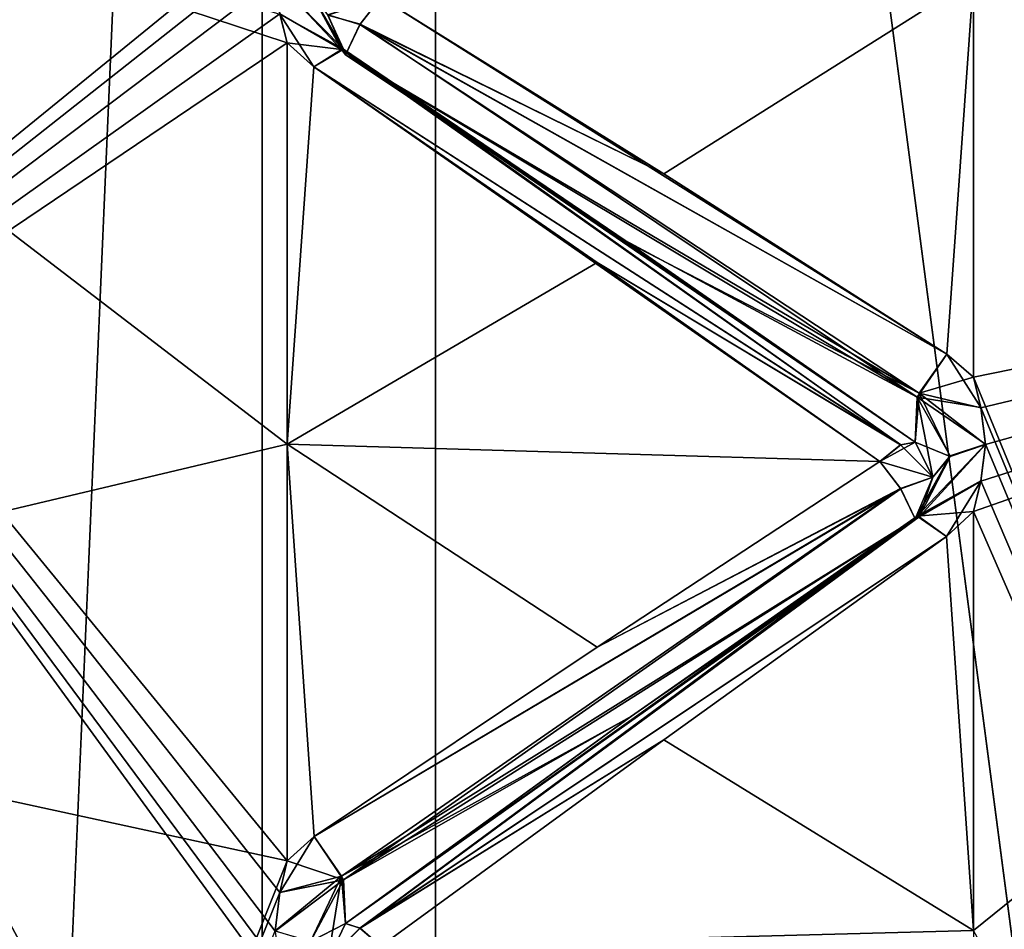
# Model space of a CAD drawing. Header units: inches. Extents: x -10 to 10, y -2.3 to 4.3.
# Tile 210 of 256: x -9.388 to -9.248, y -0.08 to 0.05. Entities that reach past the tile are written whole.
import ezdxf

# ---------------------------------------------------------------- set-up
doc = ezdxf.new("R2010")
doc.units = ezdxf.units.IN
doc.header["$LTSCALE"] = 65.185185
doc.header["$MEASUREMENT"] = 0
for name, color, linetype in [('8197', 7, 'CONTINUOUS'), ('8198', 7, 'CONTINUOUS'), ('8266', 7, 'CONTINUOUS'), ('8267', 7, 'CONTINUOUS'), ('8268', 7, 'CONTINUOUS'), ('8269', 7, 'CONTINUOUS'), ('8270', 7, 'CONTINUOUS'), ('8271', 7, 'CONTINUOUS'), ('8272', 7, 'CONTINUOUS'), ('8273', 7, 'CONTINUOUS'), ('8274', 7, 'CONTINUOUS'), ('8275', 7, 'CONTINUOUS'), ('8276', 7, 'CONTINUOUS'), ('8573', 7, 'CONTINUOUS'), ('8576', 7, 'CONTINUOUS'), ('8581', 7, 'CONTINUOUS'), ('9270', 7, 'CONTINUOUS'), ('9343', 7, 'CONTINUOUS'), ('9344', 7, 'CONTINUOUS'), ('9345', 7, 'CONTINUOUS'), ('9346', 7, 'CONTINUOUS'), ('9347', 7, 'CONTINUOUS'), ('9348', 7, 'CONTINUOUS'), ('9349', 7, 'CONTINUOUS'), ('9350', 7, 'CONTINUOUS'), ('9351', 7, 'CONTINUOUS'), ('9352', 7, 'CONTINUOUS'), ('9353', 7, 'CONTINUOUS'), ('9384', 7, 'CONTINUOUS'), ('9385', 7, 'CONTINUOUS'), ('9386', 7, 'CONTINUOUS'), ('9408', 7, 'CONTINUOUS'), ('9465', 7, 'CONTINUOUS'), ('9466', 7, 'CONTINUOUS')]:
    doc.layers.add(name, color=color, linetype=linetype)

msp = doc.modelspace()

# ---------------------------------------------------------------- linework, layer by layer
at = {"layer": '8197', "linetype": 'Continuous'}
for points in [[(-9.12095, 0.02569, 3.00572), (-9.12095, 0.30072, 2.73069), (-9.252, 0.05595, 2.99169), (-9.12095, 0.02569, 3.00572)], [(-9.252, -0.00099, 3.03289), (-9.12095, 0.02569, 3.00572), (-9.252, 0.05595, 2.99169), (-9.252, -0.00099, 3.03289)], [(-9.12095, -0.32085, 3.18229), (-9.12095, 0.02569, 3.00572), (-9.252, -0.31412, 3.18731), (-9.12095, -0.32085, 3.18229)], [(-9.252, -0.31412, 3.18731), (-9.12095, 0.02569, 3.00572), (-9.25096, -0.3092, 3.18562), (-9.252, -0.31412, 3.18731)], [(-9.25096, -0.29726, 3.18157), (-9.12095, 0.02569, 3.00572), (-9.252, -0.29231, 3.17991), (-9.25096, -0.29726, 3.18157)], [(-9.252, -0.29231, 3.17991), (-9.12095, 0.02569, 3.00572), (-9.252, -0.22665, 3.15485), (-9.252, -0.29231, 3.17991)], [(-9.252, -0.22665, 3.15485), (-9.12095, 0.02569, 3.00572), (-9.252, -0.16249, 3.12614), (-9.252, -0.22665, 3.15485)], [(-9.252, -0.16249, 3.12614), (-9.12095, 0.02569, 3.00572), (-9.25096, -0.15783, 3.12382), (-9.252, -0.16249, 3.12614)], [(-9.25096, -0.14652, 3.11824), (-9.12095, 0.02569, 3.00572), (-9.252, -0.14183, 3.11595), (-9.25096, -0.14652, 3.11824)], [(-9.252, -0.14183, 3.11595), (-9.12095, 0.02569, 3.00572), (-9.252, -0.08, 3.08253), (-9.252, -0.14183, 3.11595)], [(-9.252, -0.08, 3.08253), (-9.12095, 0.02569, 3.00572), (-9.252, -0.02014, 3.04569), (-9.252, -0.08, 3.08253)], [(-9.252, -0.02014, 3.04569), (-9.12095, 0.02569, 3.00572), (-9.25096, -0.01582, 3.04278), (-9.252, -0.02014, 3.04569)], [(-9.25096, -0.00534, 3.03578), (-9.12095, 0.02569, 3.00572), (-9.252, -0.00099, 3.03289), (-9.25096, -0.00534, 3.03578)], [(-9.25096, -0.3092, 3.18562), (-9.12095, 0.02569, 3.00572), (-9.25029, -0.30324, 3.18358), (-9.25096, -0.3092, 3.18562)], [(-9.25029, -0.30324, 3.18358), (-9.12095, 0.02569, 3.00572), (-9.25096, -0.29726, 3.18157), (-9.25029, -0.30324, 3.18358)], [(-9.25096, -0.15783, 3.12382), (-9.12095, 0.02569, 3.00572), (-9.25029, -0.15219, 3.12102), (-9.25096, -0.15783, 3.12382)], [(-9.25029, -0.15219, 3.12102), (-9.12095, 0.02569, 3.00572), (-9.25096, -0.14652, 3.11824), (-9.25029, -0.15219, 3.12102)], [(-9.25096, -0.01582, 3.04278), (-9.12095, 0.02569, 3.00572), (-9.25029, -0.01059, 3.03927), (-9.25096, -0.01582, 3.04278)], [(-9.25029, -0.01059, 3.03927), (-9.12095, 0.02569, 3.00572), (-9.25096, -0.00534, 3.03578), (-9.25029, -0.01059, 3.03927)]]:
    msp.add_3dface(points, dxfattribs=at)
at = {"layer": '8198', "linetype": 'Continuous'}
for points in [[(-9.12095, 0.30072, 1.26931), (-9.12095, 0.02569, 0.99428), (-9.252, 0.28669, 1.23905), (-9.12095, 0.30072, 1.26931)], [(-9.252, 0.28669, 1.23905), (-9.12095, 0.02569, 0.99428), (-9.252, 0.24235, 1.18451), (-9.252, 0.28669, 1.23905)], [(-9.252, 0.24235, 1.18451), (-9.12095, 0.02569, 0.99428), (-9.25097, 0.23892, 1.18063), (-9.252, 0.24235, 1.18451)], [(-9.25097, 0.23892, 1.18063), (-9.12095, 0.02569, 0.99428), (-9.25029, 0.23478, 1.17593), (-9.25097, 0.23892, 1.18063)], [(-9.25029, 0.23478, 1.17593), (-9.12095, 0.02569, 0.99428), (-9.25096, 0.23061, 1.17115), (-9.25029, 0.23478, 1.17593)], [(-9.25096, 0.23061, 1.17115), (-9.12095, 0.02569, 0.99428), (-9.252, 0.22717, 1.16719), (-9.25096, 0.23061, 1.17115)], [(-9.252, 0.22717, 1.16719), (-9.12095, 0.02569, 0.99428), (-9.252, 0.17888, 1.11612), (-9.252, 0.22717, 1.16719)], [(-9.252, 0.17888, 1.11612), (-9.12095, 0.02569, 0.99428), (-9.252, 0.12781, 1.06783), (-9.252, 0.17888, 1.11612)], [(-9.252, 0.12781, 1.06783), (-9.12095, 0.02569, 0.99428), (-9.25097, 0.1239, 1.06443), (-9.252, 0.12781, 1.06783)], [(-9.25097, 0.1239, 1.06443), (-9.12095, 0.02569, 0.99428), (-9.25029, 0.11918, 1.06031), (-9.25097, 0.1239, 1.06443)], [(-9.25029, 0.11918, 1.06031), (-9.12095, 0.02569, 0.99428), (-9.25096, 0.11442, 1.05612), (-9.25029, 0.11918, 1.06031)], [(-9.25096, 0.11442, 1.05612), (-9.12095, 0.02569, 0.99428), (-9.252, 0.11049, 1.05265), (-9.25096, 0.11442, 1.05612)], [(-9.252, 0.11049, 1.05265), (-9.12095, 0.02569, 0.99428), (-9.252, 0.05595, 1.00831), (-9.252, 0.11049, 1.05265)], [(-9.252, 0.05595, 1.00831), (-9.12095, 0.02569, 0.99428), (-9.252, -0.00099, 0.96711), (-9.252, 0.05595, 1.00831)], [(-9.12095, 0.02569, 0.99428), (-9.12095, -0.32085, 0.81771), (-9.252, -0.00099, 0.96711), (-9.12095, 0.02569, 0.99428)], [(-9.252, -0.00099, 0.96711), (-9.12095, -0.32085, 0.81771), (-9.25097, -0.00531, 0.96424), (-9.252, -0.00099, 0.96711)], [(-9.25097, -0.00531, 0.96424), (-9.12095, -0.32085, 0.81771), (-9.25029, -0.01053, 0.96078), (-9.25097, -0.00531, 0.96424)], [(-9.25029, -0.01053, 0.96078), (-9.12095, -0.32085, 0.81771), (-9.25096, -0.01579, 0.95724), (-9.25029, -0.01053, 0.96078)], [(-9.25096, -0.01579, 0.95724), (-9.12095, -0.32085, 0.81771), (-9.252, -0.02014, 0.95431), (-9.25096, -0.01579, 0.95724)], [(-9.252, -0.02014, 0.95431), (-9.12095, -0.32085, 0.81771), (-9.252, -0.08, 0.91747), (-9.252, -0.02014, 0.95431)]]:
    msp.add_3dface(points, dxfattribs=at)
at = {"layer": '8266', "linetype": 'Continuous'}
for points in [[(-9.33961, 0.04941, 2.98935), (-9.33663, 0.05325, 2.98817), (-9.34419, 0.05076, 2.98492), (-9.33961, 0.04941, 2.98935)], [(-9.34169, 0.04506, 2.98827), (-9.33961, 0.04941, 2.98935), (-9.34419, 0.05076, 2.98492), (-9.34169, 0.04506, 2.98827)]]:
    msp.add_3dface(points, dxfattribs=at)
at = {"layer": '8267', "linetype": 'Continuous'}
for points in [[(-9.35171, 0.0559, 2.99161), (-9.35104, 0.05091, 2.99547), (-9.34223, 0.04582, 2.99592), (-9.35171, 0.0559, 2.99161)], [(-9.35171, 0.0559, 2.99161), (-9.34223, 0.04582, 2.99592), (-9.34665, 0.05404, 2.98919), (-9.35171, 0.0559, 2.99161)], [(-9.34169, 0.04506, 2.98827), (-9.34419, 0.05076, 2.98492), (-9.34665, 0.05404, 2.98919), (-9.34169, 0.04506, 2.98827)], [(-9.34223, 0.04582, 2.99592), (-9.34169, 0.04506, 2.98827), (-9.34665, 0.05404, 2.98919), (-9.34223, 0.04582, 2.99592)], [(-9.35104, 0.05091, 2.99547), (-9.35, 0.04678, 2.99866), (-9.34223, 0.04582, 2.99592), (-9.35104, 0.05091, 2.99547)], [(-9.34619, 0.04336, 3.00098), (-9.34223, 0.04582, 2.99592), (-9.35, 0.04678, 2.99866), (-9.34619, 0.04336, 3.00098)]]:
    msp.add_3dface(points, dxfattribs=at)
at = {"layer": '8268', "linetype": 'Continuous'}
for points in [[(-9.29624, 0.02807, 3.00961), (-9.33663, 0.05325, 2.98817), (-9.33961, 0.04941, 2.98935), (-9.29624, 0.02807, 3.00961)], [(-9.25977, -0.00328, 3.0311), (-9.33961, 0.04941, 2.98935), (-9.34169, 0.04506, 2.98827), (-9.25977, -0.00328, 3.0311)], [(-9.25581, 0.00231, 3.0304), (-9.29624, 0.02807, 3.00961), (-9.33961, 0.04941, 2.98935), (-9.25581, 0.00231, 3.0304)], [(-9.25977, -0.00328, 3.0311), (-9.25581, 0.00231, 3.0304), (-9.33961, 0.04941, 2.98935), (-9.25977, -0.00328, 3.0311)], [(-9.25977, -0.00328, 3.0311), (-9.34169, 0.04506, 2.98827), (-9.30129, 0.01822, 3.00884), (-9.25977, -0.00328, 3.0311)], [(-9.26031, -0.01027, 3.02792), (-9.25977, -0.00328, 3.0311), (-9.30129, 0.01822, 3.00884), (-9.26031, -0.01027, 3.02792)]]:
    msp.add_3dface(points, dxfattribs=at)
at = {"layer": '8269', "linetype": 'Continuous'}
for points in [[(-9.26239, -0.01065, 3.03239), (-9.34223, 0.04582, 2.99592), (-9.34619, 0.04336, 3.00098), (-9.26239, -0.01065, 3.03239)], [(-9.26239, -0.01065, 3.03239), (-9.26031, -0.01027, 3.02792), (-9.34223, 0.04582, 2.99592), (-9.26239, -0.01065, 3.03239)], [(-9.34223, 0.04582, 2.99592), (-9.26031, -0.01027, 3.02792), (-9.30129, 0.01822, 3.00884), (-9.34223, 0.04582, 2.99592)], [(-9.34169, 0.04506, 2.98827), (-9.34223, 0.04582, 2.99592), (-9.30129, 0.01822, 3.00884), (-9.34169, 0.04506, 2.98827)], [(-9.26239, -0.01065, 3.03239), (-9.34619, 0.04336, 3.00098), (-9.30576, 0.01539, 3.0187), (-9.26239, -0.01065, 3.03239)], [(-9.26537, -0.013, 3.03565), (-9.26239, -0.01065, 3.03239), (-9.30576, 0.01539, 3.0187), (-9.26537, -0.013, 3.03565)]]:
    msp.add_3dface(points, dxfattribs=at)
at = {"layer": '8270', "linetype": 'Continuous'}
for points in [[(-9.252, -0.00099, 3.03289), (-9.25581, 0.00231, 3.0304), (-9.25977, -0.00328, 3.0311), (-9.252, -0.00099, 3.03289)], [(-9.25096, -0.00534, 3.03578), (-9.252, -0.00099, 3.03289), (-9.25977, -0.00328, 3.0311), (-9.25096, -0.00534, 3.03578)], [(-9.25977, -0.00328, 3.0311), (-9.26031, -0.01027, 3.02792), (-9.25535, -0.01229, 3.03673), (-9.25977, -0.00328, 3.0311)], [(-9.25029, -0.01059, 3.03927), (-9.25096, -0.00534, 3.03578), (-9.25977, -0.00328, 3.0311), (-9.25029, -0.01059, 3.03927)], [(-9.25029, -0.01059, 3.03927), (-9.25977, -0.00328, 3.0311), (-9.25535, -0.01229, 3.03673), (-9.25029, -0.01059, 3.03927)], [(-9.25781, -0.01528, 3.03224), (-9.25535, -0.01229, 3.03673), (-9.26031, -0.01027, 3.02792), (-9.25781, -0.01528, 3.03224)]]:
    msp.add_3dface(points, dxfattribs=at)
at = {"layer": '8271', "linetype": 'Continuous'}
for points in [[(-9.25781, -0.01528, 3.03224), (-9.26031, -0.01027, 3.02792), (-9.26537, -0.013, 3.03565), (-9.25781, -0.01528, 3.03224)], [(-9.26537, -0.013, 3.03565), (-9.26031, -0.01027, 3.02792), (-9.26239, -0.01065, 3.03239), (-9.26537, -0.013, 3.03565)], [(-9.26241, -0.01689, 3.03657), (-9.25781, -0.01528, 3.03224), (-9.26537, -0.013, 3.03565), (-9.26241, -0.01689, 3.03657)], [(-9.26031, -0.02119, 3.03521), (-9.25781, -0.01528, 3.03224), (-9.26241, -0.01689, 3.03657), (-9.26031, -0.02119, 3.03521)]]:
    msp.add_3dface(points, dxfattribs=at)
at = {"layer": '8272', "linetype": 'Continuous'}
for points in [[(-9.25096, -0.01582, 3.04278), (-9.25029, -0.01059, 3.03927), (-9.25977, -0.02092, 3.04288), (-9.25096, -0.01582, 3.04278)], [(-9.25029, -0.01059, 3.03927), (-9.25535, -0.01229, 3.03673), (-9.25977, -0.02092, 3.04288), (-9.25029, -0.01059, 3.03927)], [(-9.25535, -0.01229, 3.03673), (-9.25781, -0.01528, 3.03224), (-9.25977, -0.02092, 3.04288), (-9.25535, -0.01229, 3.03673)], [(-9.25781, -0.01528, 3.03224), (-9.26031, -0.02119, 3.03521), (-9.25977, -0.02092, 3.04288), (-9.25781, -0.01528, 3.03224)], [(-9.25583, -0.02373, 3.04779), (-9.25096, -0.01582, 3.04278), (-9.25977, -0.02092, 3.04288), (-9.25583, -0.02373, 3.04779)], [(-9.252, -0.02014, 3.04569), (-9.25096, -0.01582, 3.04278), (-9.25583, -0.02373, 3.04779), (-9.252, -0.02014, 3.04569)]]:
    msp.add_3dface(points, dxfattribs=at)
at = {"layer": '8273', "linetype": 'Continuous'}
for points in [[(-9.26241, -0.01689, 3.03657), (-9.26537, -0.013, 3.03565), (-9.30576, -0.03953, 3.05539), (-9.26241, -0.01689, 3.03657)], [(-9.26241, -0.01689, 3.03657), (-9.30576, -0.03953, 3.05539), (-9.34617, -0.06658, 3.07444), (-9.26241, -0.01689, 3.03657)], [(-9.26241, -0.01689, 3.03657), (-9.34617, -0.06658, 3.07444), (-9.34223, -0.07223, 3.07478), (-9.26241, -0.01689, 3.03657)], [(-9.26031, -0.02119, 3.03521), (-9.26241, -0.01689, 3.03657), (-9.34223, -0.07223, 3.07478), (-9.26031, -0.02119, 3.03521)], [(-9.301, -0.04951, 3.0541), (-9.26031, -0.02119, 3.03521), (-9.34223, -0.07223, 3.07478), (-9.301, -0.04951, 3.0541)], [(-9.34169, -0.07899, 3.07116), (-9.301, -0.04951, 3.0541), (-9.34223, -0.07223, 3.07478), (-9.34169, -0.07899, 3.07116)]]:
    msp.add_3dface(points, dxfattribs=at)
at = {"layer": '8274', "linetype": 'Continuous'}
for points in [[(-9.25977, -0.02092, 3.04288), (-9.301, -0.04951, 3.0541), (-9.34169, -0.07899, 3.07116), (-9.25977, -0.02092, 3.04288)], [(-9.25977, -0.02092, 3.04288), (-9.34169, -0.07899, 3.07116), (-9.33959, -0.07967, 3.07561), (-9.25977, -0.02092, 3.04288)], [(-9.25583, -0.02373, 3.04779), (-9.25977, -0.02092, 3.04288), (-9.33959, -0.07967, 3.07561), (-9.25583, -0.02373, 3.04779)], [(-9.25977, -0.02092, 3.04288), (-9.26031, -0.02119, 3.03521), (-9.301, -0.04951, 3.0541), (-9.25977, -0.02092, 3.04288)], [(-9.29624, -0.05278, 3.06363), (-9.25583, -0.02373, 3.04779), (-9.33959, -0.07967, 3.07561), (-9.29624, -0.05278, 3.06363)], [(-9.33663, -0.08222, 3.07869), (-9.29624, -0.05278, 3.06363), (-9.33959, -0.07967, 3.07561), (-9.33663, -0.08222, 3.07869)]]:
    msp.add_3dface(points, dxfattribs=at)
at = {"layer": '8275', "linetype": 'Continuous'}
for points in [[(-9.35104, -0.07457, 3.07932), (-9.34617, -0.06658, 3.07444), (-9.35, -0.07005, 3.07673), (-9.35104, -0.07457, 3.07932)], [(-9.34617, -0.06658, 3.07444), (-9.35104, -0.07457, 3.07932), (-9.34223, -0.07223, 3.07478), (-9.34617, -0.06658, 3.07444)], [(-9.35104, -0.07457, 3.07932), (-9.35171, -0.08004, 3.08245), (-9.34223, -0.07223, 3.07478), (-9.35104, -0.07457, 3.07932)], [(-9.34223, -0.07223, 3.07478), (-9.35171, -0.08004, 3.08245), (-9.34665, -0.08157, 3.07981), (-9.34223, -0.07223, 3.07478)], [(-9.34419, -0.08427, 3.07514), (-9.34223, -0.07223, 3.07478), (-9.34665, -0.08157, 3.07981), (-9.34419, -0.08427, 3.07514)], [(-9.34223, -0.07223, 3.07478), (-9.34419, -0.08427, 3.07514), (-9.34169, -0.07899, 3.07116), (-9.34223, -0.07223, 3.07478)]]:
    msp.add_3dface(points, dxfattribs=at)
at = {"layer": '8276', "linetype": 'Continuous'}
for points in [[(-9.34419, -0.08427, 3.07514), (-9.33959, -0.07967, 3.07561), (-9.34169, -0.07899, 3.07116), (-9.34419, -0.08427, 3.07514)], [(-9.33663, -0.08222, 3.07869), (-9.33959, -0.07967, 3.07561), (-9.34419, -0.08427, 3.07514), (-9.33663, -0.08222, 3.07869)]]:
    msp.add_3dface(points, dxfattribs=at)
at = {"layer": '8573', "linetype": 'Continuous'}
for points in [[(-9.35171, -0.22675, 0.84521), (-9.35103, -0.23252, 0.84279), (-9.48105, 0.08991, 1.04423), (-9.35171, -0.22675, 0.84521)], [(-9.35104, -0.22088, 0.84762), (-9.35171, -0.22675, 0.84521), (-9.48105, 0.08991, 1.04423), (-9.35104, -0.22088, 0.84762)], [(-9.35103, -0.23252, 0.84279), (-9.35, -0.23731, 0.84079), (-9.48105, 0.08991, 1.04423), (-9.35103, -0.23252, 0.84279)], [(-9.48105, 0.08991, 1.04423), (-9.35, -0.23731, 0.84079), (-9.48105, -0.24435, 0.84537), (-9.48105, 0.08991, 1.04423)], [(-9.35, -0.21603, 0.84961), (-9.35104, -0.22088, 0.84762), (-9.48105, 0.08991, 1.04423), (-9.35, -0.21603, 0.84961)], [(-9.35, -0.15214, 0.87891), (-9.35, -0.21603, 0.84961), (-9.48105, 0.08991, 1.04423), (-9.35, -0.15214, 0.87891)], [(-9.35171, -0.08011, 0.91751), (-9.35103, -0.08552, 0.91436), (-9.48105, 0.08991, 1.04423), (-9.35171, -0.08011, 0.91751)], [(-9.35104, -0.0746, 0.92067), (-9.35171, -0.08011, 0.91751), (-9.48105, 0.08991, 1.04423), (-9.35104, -0.0746, 0.92067)], [(-9.35103, -0.08552, 0.91436), (-9.35, -0.09, 0.91176), (-9.48105, 0.08991, 1.04423), (-9.35103, -0.08552, 0.91436)], [(-9.35, -0.09, 0.91176), (-9.35, -0.15214, 0.87891), (-9.48105, 0.08991, 1.04423), (-9.35, -0.09, 0.91176)], [(-9.35, -0.07005, 0.92327), (-9.35104, -0.0746, 0.92067), (-9.48105, 0.08991, 1.04423), (-9.35, -0.07005, 0.92327)], [(-9.35, -0.01054, 0.96066), (-9.35, -0.07005, 0.92327), (-9.48105, 0.08991, 1.04423), (-9.35, -0.01054, 0.96066)], [(-9.35103, 0.05088, 1.00451), (-9.35, 0.04678, 1.00134), (-9.48105, 0.08991, 1.04423), (-9.35103, 0.05088, 1.00451)], [(-9.35, 0.04678, 1.00134), (-9.35, -0.01054, 0.96066), (-9.48105, 0.08991, 1.04423), (-9.35, 0.04678, 1.00134)]]:
    msp.add_3dface(points, dxfattribs=at)
at = {"layer": '8576', "linetype": 'Continuous'}
for points in [[(-9.35355, -1.955, 13.83966), (-9.46175, -1.955, 13.67777), (-9.35356, 0.545, 13.83965), (-9.35355, -1.955, 13.83966)], [(-9.35356, 0.545, 13.83965), (-9.46175, -1.955, 13.67777), (-9.46175, 0.545, 13.67776), (-9.35356, 0.545, 13.83965)], [(-9.19167, 0.545, 13.94785), (-9.35355, -1.955, 13.83966), (-9.35356, 0.545, 13.83965), (-9.19167, 0.545, 13.94785)], [(-9.19165, -1.955, 13.94786), (-9.35355, -1.955, 13.83966), (-9.19167, 0.545, 13.94785), (-9.19165, -1.955, 13.94786)]]:
    msp.add_3dface(points, dxfattribs=at)
at = {"layer": '8581', "linetype": 'Continuous'}
for points in [[(-9.56879, -1.955, 13.81493), (-9.32884, -1.955, 14.05488), (-9.56878, 0.545, 13.81495), (-9.56879, -1.955, 13.81493)], [(-9.56878, 0.545, 13.81495), (-9.32884, -1.955, 14.05488), (-9.32883, 0.545, 14.05489), (-9.56878, 0.545, 13.81495)], [(-9.32884, -1.955, 14.05488), (-9, -1.955, 14.1431), (-9.32883, 0.545, 14.05489), (-9.32884, -1.955, 14.05488)], [(-9.32883, 0.545, 14.05489), (-9, -1.955, 14.1431), (-9, 0.545, 14.1431), (-9.32883, 0.545, 14.05489)]]:
    msp.add_3dface(points, dxfattribs=at)
at = {"layer": '9270', "linetype": 'Continuous'}
for points in [[(-9.48105, 0.25077, 2.79491), (-9.48105, -0.04165, 3.05135), (-9.35, 0.2348, 2.82418), (-9.48105, 0.25077, 2.79491)], [(-9.35, 0.2348, 2.82418), (-9.48105, -0.04165, 3.05135), (-9.35, 0.18699, 2.8757), (-9.35, 0.2348, 2.82418)], [(-9.35, 0.18699, 2.8757), (-9.48105, -0.04165, 3.05135), (-9.35104, 0.18329, 2.87937), (-9.35, 0.18699, 2.8757)], [(-9.35104, 0.18329, 2.87937), (-9.48105, -0.04165, 3.05135), (-9.35171, 0.17883, 2.88381), (-9.35104, 0.18329, 2.87937)], [(-9.35171, 0.17883, 2.88381), (-9.48105, -0.04165, 3.05135), (-9.35104, 0.17438, 2.88829), (-9.35171, 0.17883, 2.88381)], [(-9.35104, 0.17438, 2.88829), (-9.48105, -0.04165, 3.05135), (-9.35, 0.1707, 2.89199), (-9.35104, 0.17438, 2.88829)], [(-9.35, 0.1707, 2.89199), (-9.48105, -0.04165, 3.05135), (-9.35, 0.11918, 2.9398), (-9.35, 0.1707, 2.89199)], [(-9.35, 0.11918, 2.9398), (-9.48105, -0.04165, 3.05135), (-9.35, 0.06506, 2.98464), (-9.35, 0.11918, 2.9398)], [(-9.35, 0.06506, 2.98464), (-9.48105, -0.04165, 3.05135), (-9.35104, 0.06091, 2.9878), (-9.35, 0.06506, 2.98464)], [(-9.35104, 0.06091, 2.9878), (-9.48105, -0.04165, 3.05135), (-9.35171, 0.0559, 2.99161), (-9.35104, 0.06091, 2.9878)], [(-9.35171, 0.0559, 2.99161), (-9.48105, -0.04165, 3.05135), (-9.35104, 0.05091, 2.99547), (-9.35171, 0.0559, 2.99161)], [(-9.35104, 0.05091, 2.99547), (-9.48105, -0.04165, 3.05135), (-9.35, 0.04678, 2.99866), (-9.35104, 0.05091, 2.99547)], [(-9.35, 0.04678, 2.99866), (-9.48105, -0.04165, 3.05135), (-9.35, -0.01054, 3.03934), (-9.35, 0.04678, 2.99866)], [(-9.35, -0.01054, 3.03934), (-9.48105, -0.04165, 3.05135), (-9.35, -0.07005, 3.07673), (-9.35, -0.01054, 3.03934)], [(-9.48105, -0.04165, 3.05135), (-9.48105, -0.399, 3.20488), (-9.35, -0.07005, 3.07673), (-9.48105, -0.04165, 3.05135)], [(-9.35, -0.07005, 3.07673), (-9.48105, -0.399, 3.20488), (-9.35104, -0.07457, 3.07932), (-9.35, -0.07005, 3.07673)], [(-9.35104, -0.07457, 3.07932), (-9.48105, -0.399, 3.20488), (-9.35171, -0.08004, 3.08245), (-9.35104, -0.07457, 3.07932)]]:
    msp.add_3dface(points, dxfattribs=at)
at = {"layer": '9343', "linetype": 'Continuous'}
for points in [[(-9.33663, 0.05325, 1.01183), (-9.33959, 0.04943, 1.01065), (-9.34419, 0.05073, 1.01505), (-9.33663, 0.05325, 1.01183)], [(-9.34419, 0.05073, 1.01505), (-9.33959, 0.04943, 1.01065), (-9.34169, 0.04506, 1.01173), (-9.34419, 0.05073, 1.01505)]]:
    msp.add_3dface(points, dxfattribs=at)
at = {"layer": '9344', "linetype": 'Continuous'}
for points in [[(-9.35171, 0.05584, 1.00834), (-9.34669, 0.05403, 1.01073), (-9.34195, 0.04585, 1.00467), (-9.35171, 0.05584, 1.00834)], [(-9.35103, 0.05088, 1.00451), (-9.35171, 0.05584, 1.00834), (-9.34195, 0.04585, 1.00467), (-9.35103, 0.05088, 1.00451)], [(-9.34669, 0.05403, 1.01073), (-9.34419, 0.05073, 1.01505), (-9.34195, 0.04585, 1.00467), (-9.34669, 0.05403, 1.01073)], [(-9.35, 0.04678, 1.00134), (-9.35103, 0.05088, 1.00451), (-9.34619, 0.04336, 0.99902), (-9.35, 0.04678, 1.00134)], [(-9.34619, 0.04336, 0.99902), (-9.35103, 0.05088, 1.00451), (-9.34195, 0.04585, 1.00467), (-9.34619, 0.04336, 0.99902)], [(-9.34419, 0.05073, 1.01505), (-9.34169, 0.04506, 1.01173), (-9.34195, 0.04585, 1.00467), (-9.34419, 0.05073, 1.01505)]]:
    msp.add_3dface(points, dxfattribs=at)
at = {"layer": '9345', "linetype": 'Continuous'}
for points in [[(-9.33663, 0.05325, 1.01183), (-9.29624, 0.02807, 0.99039), (-9.33959, 0.04943, 1.01065), (-9.33663, 0.05325, 1.01183)], [(-9.26005, -0.00384, 0.96906), (-9.34169, 0.04506, 1.01173), (-9.33959, 0.04943, 1.01065), (-9.26005, -0.00384, 0.96906)], [(-9.25581, 0.00231, 0.9696), (-9.26005, -0.00384, 0.96906), (-9.33959, 0.04943, 1.01065), (-9.25581, 0.00231, 0.9696)], [(-9.29624, 0.02807, 0.99039), (-9.25581, 0.00231, 0.9696), (-9.33959, 0.04943, 1.01065), (-9.29624, 0.02807, 0.99039)], [(-9.34169, 0.04506, 1.01173), (-9.26005, -0.00384, 0.96906), (-9.30173, 0.01852, 0.99138), (-9.34169, 0.04506, 1.01173)], [(-9.26005, -0.00384, 0.96906), (-9.26031, -0.01027, 0.97208), (-9.30173, 0.01852, 0.99138), (-9.26005, -0.00384, 0.96906)]]:
    msp.add_3dface(points, dxfattribs=at)
at = {"layer": '9346', "linetype": 'Continuous'}
for points in [[(-9.26241, -0.01066, 0.96759), (-9.34619, 0.04336, 0.99902), (-9.34195, 0.04585, 1.00467), (-9.26241, -0.01066, 0.96759)], [(-9.26031, -0.01027, 0.97208), (-9.26241, -0.01066, 0.96759), (-9.34195, 0.04585, 1.00467), (-9.26031, -0.01027, 0.97208)], [(-9.26031, -0.01027, 0.97208), (-9.34195, 0.04585, 1.00467), (-9.30173, 0.01852, 0.99138), (-9.26031, -0.01027, 0.97208)], [(-9.34195, 0.04585, 1.00467), (-9.34169, 0.04506, 1.01173), (-9.30173, 0.01852, 0.99138), (-9.34195, 0.04585, 1.00467)], [(-9.34619, 0.04336, 0.99902), (-9.26241, -0.01066, 0.96759), (-9.30576, 0.01539, 0.9813), (-9.34619, 0.04336, 0.99902)], [(-9.26241, -0.01066, 0.96759), (-9.26537, -0.013, 0.96435), (-9.30576, 0.01539, 0.9813), (-9.26241, -0.01066, 0.96759)]]:
    msp.add_3dface(points, dxfattribs=at)
at = {"layer": '9347', "linetype": 'Continuous'}
for points in [[(-9.25581, 0.00231, 0.9696), (-9.25097, -0.00531, 0.96424), (-9.26005, -0.00384, 0.96906), (-9.25581, 0.00231, 0.9696)], [(-9.252, -0.00099, 0.96711), (-9.25097, -0.00531, 0.96424), (-9.25581, 0.00231, 0.9696), (-9.252, -0.00099, 0.96711)], [(-9.25781, -0.01524, 0.96778), (-9.26031, -0.01027, 0.97208), (-9.26005, -0.00384, 0.96906), (-9.25781, -0.01524, 0.96778)], [(-9.25097, -0.00531, 0.96424), (-9.25029, -0.01053, 0.96078), (-9.26005, -0.00384, 0.96906), (-9.25097, -0.00531, 0.96424)], [(-9.25029, -0.01053, 0.96078), (-9.25531, -0.01221, 0.96326), (-9.26005, -0.00384, 0.96906), (-9.25029, -0.01053, 0.96078)], [(-9.25531, -0.01221, 0.96326), (-9.25781, -0.01524, 0.96778), (-9.26005, -0.00384, 0.96906), (-9.25531, -0.01221, 0.96326)]]:
    msp.add_3dface(points, dxfattribs=at)
at = {"layer": '9348', "linetype": 'Continuous'}
for points in [[(-9.25781, -0.01524, 0.96778), (-9.26537, -0.013, 0.96435), (-9.26241, -0.01066, 0.96759), (-9.25781, -0.01524, 0.96778)], [(-9.26031, -0.01027, 0.97208), (-9.25781, -0.01524, 0.96778), (-9.26241, -0.01066, 0.96759), (-9.26031, -0.01027, 0.97208)], [(-9.25781, -0.01524, 0.96778), (-9.26239, -0.01692, 0.96343), (-9.26537, -0.013, 0.96435), (-9.25781, -0.01524, 0.96778)], [(-9.25781, -0.01524, 0.96778), (-9.26031, -0.02119, 0.96479), (-9.26239, -0.01692, 0.96343), (-9.25781, -0.01524, 0.96778)]]:
    msp.add_3dface(points, dxfattribs=at)
at = {"layer": '9349', "linetype": 'Continuous'}
for points in [[(-9.25029, -0.01053, 0.96078), (-9.25096, -0.01579, 0.95724), (-9.26005, -0.02085, 0.9577), (-9.25029, -0.01053, 0.96078)], [(-9.25531, -0.01221, 0.96326), (-9.25029, -0.01053, 0.96078), (-9.26005, -0.02085, 0.9577), (-9.25531, -0.01221, 0.96326)], [(-9.25781, -0.01524, 0.96778), (-9.25531, -0.01221, 0.96326), (-9.26031, -0.02119, 0.96479), (-9.25781, -0.01524, 0.96778)], [(-9.26031, -0.02119, 0.96479), (-9.25531, -0.01221, 0.96326), (-9.26005, -0.02085, 0.9577), (-9.26031, -0.02119, 0.96479)], [(-9.25096, -0.01579, 0.95724), (-9.252, -0.02014, 0.95431), (-9.26005, -0.02085, 0.9577), (-9.25096, -0.01579, 0.95724)], [(-9.252, -0.02014, 0.95431), (-9.25583, -0.02373, 0.95221), (-9.26005, -0.02085, 0.9577), (-9.252, -0.02014, 0.95431)]]:
    msp.add_3dface(points, dxfattribs=at)
at = {"layer": '9350', "linetype": 'Continuous'}
for points in [[(-9.26537, -0.013, 0.96435), (-9.26239, -0.01692, 0.96343), (-9.30576, -0.03953, 0.94461), (-9.26537, -0.013, 0.96435)], [(-9.34195, -0.07278, 0.92541), (-9.34617, -0.06658, 0.92556), (-9.26239, -0.01692, 0.96343), (-9.34195, -0.07278, 0.92541)], [(-9.26239, -0.01692, 0.96343), (-9.34617, -0.06658, 0.92556), (-9.30576, -0.03953, 0.94461), (-9.26239, -0.01692, 0.96343)], [(-9.26031, -0.02119, 0.96479), (-9.34195, -0.07278, 0.92541), (-9.26239, -0.01692, 0.96343), (-9.26031, -0.02119, 0.96479)], [(-9.26031, -0.02119, 0.96479), (-9.30082, -0.04939, 0.94598), (-9.34195, -0.07278, 0.92541), (-9.26031, -0.02119, 0.96479)], [(-9.30082, -0.04939, 0.94598), (-9.34169, -0.07899, 0.92884), (-9.34195, -0.07278, 0.92541), (-9.30082, -0.04939, 0.94598)]]:
    msp.add_3dface(points, dxfattribs=at)
at = {"layer": '9351', "linetype": 'Continuous'}
for points in [[(-9.30082, -0.04939, 0.94598), (-9.26005, -0.02085, 0.9577), (-9.34169, -0.07899, 0.92884), (-9.30082, -0.04939, 0.94598)], [(-9.34169, -0.07899, 0.92884), (-9.26005, -0.02085, 0.9577), (-9.33961, -0.07966, 0.92441), (-9.34169, -0.07899, 0.92884)], [(-9.26005, -0.02085, 0.9577), (-9.25583, -0.02373, 0.95221), (-9.33961, -0.07966, 0.92441), (-9.26005, -0.02085, 0.9577)], [(-9.26031, -0.02119, 0.96479), (-9.26005, -0.02085, 0.9577), (-9.30082, -0.04939, 0.94598), (-9.26031, -0.02119, 0.96479)], [(-9.25583, -0.02373, 0.95221), (-9.29624, -0.05278, 0.93637), (-9.33961, -0.07966, 0.92441), (-9.25583, -0.02373, 0.95221)], [(-9.29624, -0.05278, 0.93637), (-9.33663, -0.08222, 0.92131), (-9.33961, -0.07966, 0.92441), (-9.29624, -0.05278, 0.93637)]]:
    msp.add_3dface(points, dxfattribs=at)
at = {"layer": '9352', "linetype": 'Continuous'}
for points in [[(-9.34617, -0.06658, 0.92556), (-9.34195, -0.07278, 0.92541), (-9.35, -0.07005, 0.92327), (-9.34617, -0.06658, 0.92556)], [(-9.35, -0.07005, 0.92327), (-9.34195, -0.07278, 0.92541), (-9.35104, -0.0746, 0.92067), (-9.35, -0.07005, 0.92327)], [(-9.34669, -0.08159, 0.92012), (-9.35171, -0.08011, 0.91751), (-9.34195, -0.07278, 0.92541), (-9.34669, -0.08159, 0.92012)], [(-9.34195, -0.07278, 0.92541), (-9.35171, -0.08011, 0.91751), (-9.35104, -0.0746, 0.92067), (-9.34195, -0.07278, 0.92541)], [(-9.34169, -0.07899, 0.92884), (-9.34669, -0.08159, 0.92012), (-9.34195, -0.07278, 0.92541), (-9.34169, -0.07899, 0.92884)], [(-9.34169, -0.07899, 0.92884), (-9.34419, -0.0843, 0.92484), (-9.34669, -0.08159, 0.92012), (-9.34169, -0.07899, 0.92884)]]:
    msp.add_3dface(points, dxfattribs=at)
at = {"layer": '9353', "linetype": 'Continuous'}
for points in [[(-9.34169, -0.07899, 0.92884), (-9.33961, -0.07966, 0.92441), (-9.34419, -0.0843, 0.92484), (-9.34169, -0.07899, 0.92884)], [(-9.33961, -0.07966, 0.92441), (-9.33663, -0.08222, 0.92131), (-9.34419, -0.0843, 0.92484), (-9.33961, -0.07966, 0.92441)]]:
    msp.add_3dface(points, dxfattribs=at)
at = {"layer": '9384', "linetype": 'Continuous'}
for points in [[(-9.252, -0.08, 0.91747), (-9.25583, -0.02373, 0.95221), (-9.252, -0.02014, 0.95431), (-9.252, -0.08, 0.91747)], [(-9.25583, -0.02373, 0.95221), (-9.252, -0.08, 0.91747), (-9.29624, -0.05278, 0.93637), (-9.25583, -0.02373, 0.95221)], [(-9.29624, -0.05278, 0.93637), (-9.252, -0.08, 0.91747), (-9.33663, -0.08222, 0.92131), (-9.29624, -0.05278, 0.93637)]]:
    msp.add_3dface(points, dxfattribs=at)
at = {"layer": '9385', "linetype": 'Continuous'}
for points in [[(-9.35, 0.04678, 1.00134), (-9.34619, 0.04336, 0.99902), (-9.35, -0.01054, 0.96066), (-9.35, 0.04678, 1.00134)], [(-9.34619, 0.04336, 0.99902), (-9.26537, -0.013, 0.96435), (-9.35, -0.01054, 0.96066), (-9.34619, 0.04336, 0.99902)], [(-9.26537, -0.013, 0.96435), (-9.34619, 0.04336, 0.99902), (-9.30576, 0.01539, 0.9813), (-9.26537, -0.013, 0.96435)], [(-9.30576, -0.03953, 0.94461), (-9.34617, -0.06658, 0.92556), (-9.35, -0.01054, 0.96066), (-9.30576, -0.03953, 0.94461)], [(-9.34617, -0.06658, 0.92556), (-9.35, -0.07005, 0.92327), (-9.35, -0.01054, 0.96066), (-9.34617, -0.06658, 0.92556)], [(-9.26537, -0.013, 0.96435), (-9.30576, -0.03953, 0.94461), (-9.35, -0.01054, 0.96066), (-9.26537, -0.013, 0.96435)]]:
    msp.add_3dface(points, dxfattribs=at)
at = {"layer": '9386', "linetype": 'Continuous'}
for points in [[(-9.252, 0.05595, 1.00831), (-9.25581, 0.00231, 0.9696), (-9.33663, 0.05325, 1.01183), (-9.252, 0.05595, 1.00831)], [(-9.252, 0.05595, 1.00831), (-9.252, -0.00099, 0.96711), (-9.25581, 0.00231, 0.9696), (-9.252, 0.05595, 1.00831)], [(-9.33663, 0.05325, 1.01183), (-9.25581, 0.00231, 0.9696), (-9.29624, 0.02807, 0.99039), (-9.33663, 0.05325, 1.01183)]]:
    msp.add_3dface(points, dxfattribs=at)
at = {"layer": '9408', "linetype": 'Continuous'}
for points in [[(-9.35, -0.01054, 3.03934), (-9.34619, 0.04336, 3.00098), (-9.35, 0.04678, 2.99866), (-9.35, -0.01054, 3.03934)], [(-9.34619, 0.04336, 3.00098), (-9.35, -0.01054, 3.03934), (-9.30576, 0.01539, 3.0187), (-9.34619, 0.04336, 3.00098)], [(-9.35, -0.01054, 3.03934), (-9.26537, -0.013, 3.03565), (-9.30576, 0.01539, 3.0187), (-9.35, -0.01054, 3.03934)], [(-9.26537, -0.013, 3.03565), (-9.35, -0.01054, 3.03934), (-9.30576, -0.03953, 3.05539), (-9.26537, -0.013, 3.03565)], [(-9.30576, -0.03953, 3.05539), (-9.35, -0.01054, 3.03934), (-9.34617, -0.06658, 3.07444), (-9.30576, -0.03953, 3.05539)], [(-9.34617, -0.06658, 3.07444), (-9.35, -0.01054, 3.03934), (-9.35, -0.07005, 3.07673), (-9.34617, -0.06658, 3.07444)]]:
    msp.add_3dface(points, dxfattribs=at)
at = {"layer": '9465', "linetype": 'Continuous'}
for points in [[(-9.252, -0.08, 3.08253), (-9.252, -0.02014, 3.04569), (-9.25583, -0.02373, 3.04779), (-9.252, -0.08, 3.08253)], [(-9.252, -0.08, 3.08253), (-9.25583, -0.02373, 3.04779), (-9.29624, -0.05278, 3.06363), (-9.252, -0.08, 3.08253)], [(-9.33663, -0.08222, 3.07869), (-9.252, -0.08, 3.08253), (-9.29624, -0.05278, 3.06363), (-9.33663, -0.08222, 3.07869)]]:
    msp.add_3dface(points, dxfattribs=at)
at = {"layer": '9466', "linetype": 'Continuous'}
for points in [[(-9.29624, 0.02807, 3.00961), (-9.252, 0.05595, 2.99169), (-9.33663, 0.05325, 2.98817), (-9.29624, 0.02807, 3.00961)], [(-9.25581, 0.00231, 3.0304), (-9.252, 0.05595, 2.99169), (-9.29624, 0.02807, 3.00961), (-9.25581, 0.00231, 3.0304)], [(-9.252, -0.00099, 3.03289), (-9.252, 0.05595, 2.99169), (-9.25581, 0.00231, 3.0304), (-9.252, -0.00099, 3.03289)]]:
    msp.add_3dface(points, dxfattribs=at)

doc.saveas('drawing.dxf')
